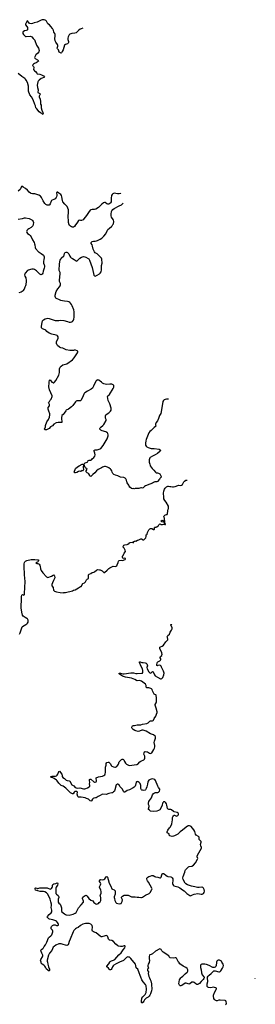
# Model space of a CAD drawing. Header units: inches. Extents: x 1649826 to 1814874, y 507393 to 641959.
# Tile 107 of 131: x 1782678 to 1790331, y 548629 to 580676. Entities that reach past the tile are written whole.
import ezdxf

# ---------------------------------------------------------------- set-up
doc = ezdxf.new("R2010")
doc.units = ezdxf.units.IN
doc.header["$MEASUREMENT"] = 0
for name, color, linetype in [('B7584', 7, 'Continuous'), ('B7585', 7, 'Continuous'), ('B7586', 7, 'Continuous'), ('B7587', 7, 'Continuous'), ('B7588', 7, 'Continuous'), ('B7594', 7, 'Continuous')]:
    doc.layers.add(name, color=color, linetype=linetype)

msp = doc.modelspace()

# ---------------------------------------------------------------- linework, layer by layer
at = {"layer": 'B7584', "color": 6, "elevation": 600}
for points in [[(1783576, 550000), (1783590, 549930), (1783613, 549853), (1783645, 549770), (1783643, 549737), (1783631, 549709), (1783553, 549770), (1783521, 549841), (1783495, 549875), (1783464, 549904), (1783410, 549939), (1783380, 549970), (1783371, 550000)], [(1785923, 550000), (1785810, 549947), (1785738, 549902), (1785717, 549883), (1785693, 549850), (1785669, 549790), (1785650, 549758), (1785630, 549747), (1785610, 549746), (1785590, 549761), (1785560, 549800), (1785504, 549850), (1785504, 549870), (1785576, 549944), (1785611, 550000)], [(1786888, 550000), (1786886, 549994), (1786852, 549930), (1786843, 549897), (1786842, 549870), (1786861, 549810), (1786829, 549771), (1786825, 549750), (1786830, 549730), (1786858, 549690), (1786856, 549630), (1786876, 549536), (1786895, 549490), (1786911, 549431), (1786936, 549390), (1786958, 549290), (1786962, 549230), (1786974, 549170), (1786971, 549131), (1786957, 549070), (1786928, 548972), (1786909, 548930), (1786884, 548890), (1786850, 548858), (1786790, 548832), (1786764, 548810), (1786730, 548772), (1786711, 548730), (1786690, 548702), (1786650, 548667), (1786639, 548690), (1786634, 548730), (1786649, 548830), (1786674, 548870), (1786749, 548951), (1786772, 548988), (1786782, 549018), (1786798, 549118), (1786783, 549230), (1786769, 549270), (1786690, 549360), (1786649, 549429), (1786618, 549510), (1786588, 549570), (1786563, 549650), (1786512, 549772), (1786467, 549807), (1786460, 549820), (1786454, 549890), (1786439, 549930), (1786399, 549990), (1786391, 550000)], [(1789073, 550000), (1789069, 549990), (1789059, 549890), (1789050, 549859), (1789030, 549835), (1788998, 549822), (1788970, 549822), (1788950, 549830), (1788830, 549897), (1788750, 549926), (1788690, 549931), (1788590, 549931), (1788570, 549922), (1788557, 549903), (1788548, 549850), (1788550, 549830), (1788575, 549750), (1788589, 549649), (1788611, 549591), (1788663, 549523), (1788668, 549510), (1788666, 549490), (1788660, 549470), (1788639, 549441), (1788570, 549368), (1788523, 549310), (1788490, 549282), (1788450, 549275), (1788430, 549278), (1788404, 549290), (1788350, 549338), (1788319, 549350), (1788290, 549351), (1788270, 549345), (1788210, 549300), (1788172, 549288), (1788150, 549290), (1788090, 549316), (1788070, 549319), (1788050, 549313), (1787950, 549240), (1787910, 549226), (1787890, 549227), (1787865, 549250), (1787846, 549290), (1787874, 549430), (1787911, 549490), (1787930, 549509), (1787979, 549541), (1788056, 549624), (1788115, 549670), (1788132, 549690), (1788141, 549710), (1788141, 549750), (1788119, 549790), (1788080, 549830), (1787986, 549866), (1787885, 549945), (1787843, 550000)], [(1789368, 548610), (1789385, 548635), (1789392, 548670), (1789387, 548707), (1789370, 548740), (1789351, 548751), (1789190, 548764), (1789150, 548759), (1789090, 548741), (1789070, 548741), (1789050, 548748), (1789026, 548766), (1789005, 548790), (1788990, 548823), (1788974, 548890), (1788973, 548930), (1789008, 549010), (1789065, 549110), (1789071, 549130), (1789069, 549150), (1789049, 549169), (1789010, 549181), (1788970, 549182), (1788890, 549168), (1788810, 549179), (1788787, 549190), (1788772, 549210), (1788765, 549230), (1788768, 549290), (1788794, 549370), (1788781, 549490), (1788784, 549516), (1788799, 549541), (1788838, 549582), (1788900, 549630), (1788950, 549682), (1788990, 549713), (1789010, 549719), (1789030, 549717), (1789150, 549687), (1789170, 549685), (1789190, 549693), (1789210, 549713), (1789270, 549805), (1789292, 549850), (1789302, 549890), (1789288, 549930), (1789247, 550000)]]:
    msp.add_lwpolyline(points, dxfattribs=at)
at = {"layer": 'B7585', "color": 6, "elevation": 600}
for points in [[(1783371, 550000), (1783352, 550070), (1783359, 550090), (1783417, 550170), (1783431, 550211), (1783430, 550232), (1783393, 550290), (1783373, 550350), (1783367, 550390), (1783370, 550403), (1783383, 550417), (1783430, 550442), (1783450, 550464), (1783474, 550510), (1783513, 550567), (1783556, 550650), (1783613, 550790), (1783630, 550810), (1783690, 550854), (1783717, 550890), (1783749, 550990), (1783749, 551010), (1783739, 551039), (1783703, 551090), (1783697, 551110), (1783696, 551130), (1783710, 551164), (1783744, 551196), (1783790, 551218), (1783810, 551220), (1783830, 551214), (1783871, 551190), (1783890, 551187), (1783910, 551189), (1783933, 551207), (1783939, 551230), (1783930, 551258), (1783910, 551290), (1783874, 551330), (1783850, 551346), (1783750, 551381), (1783650, 551396), (1783624, 551410), (1783576, 551450), (1783571, 551470), (1783584, 551490), (1783633, 551550), (1783702, 551610), (1783718, 551642), (1783725, 551670), (1783724, 551690), (1783705, 551775), (1783712, 551850), (1783709, 551890), (1783684, 551964), (1783665, 552050), (1783592, 552212), (1783575, 552235), (1783550, 552259), (1783490, 552288), (1783450, 552296), (1783343, 552303), (1783190, 552347), (1783182, 552390), (1783183, 552410), (1783190, 552420), (1783230, 552410), (1783250, 552399), (1783270, 552397), (1783330, 552415), (1783550, 552422), (1783570, 552419), (1783670, 552379), (1783690, 552382), (1783710, 552401), (1783728, 552430), (1783738, 552462), (1783744, 552510), (1783754, 552530), (1783790, 552549), (1783856, 552564), (1783890, 552581), (1783910, 552581), (1783912, 552550), (1783902, 552510), (1783861, 552439), (1783851, 552410), (1783847, 552370), (1783848, 552250), (1783852, 552232), (1783868, 552210), (1783930, 552166), (1783950, 552130), (1783950, 552110), (1783931, 552050), (1783925, 552015), (1783926, 551974), (1783932, 551950), (1783946, 551926), (1783992, 551890), (1784006, 551870), (1784009, 551830), (1784035, 551770), (1784037, 551750), (1784031, 551690), (1784034, 551674), (1784050, 551643), (1784136, 551570), (1784170, 551548), (1784190, 551542), (1784290, 551533), (1784410, 551561), (1784483, 551597), (1784510, 551616), (1784538, 551662), (1784587, 551770), (1784677, 551863), (1784746, 551950), (1784749, 551990), (1784717, 552070), (1784718, 552090), (1784730, 552112), (1784783, 552157), (1784810, 552174), (1784830, 552177), (1784850, 552170), (1784869, 552149), (1784924, 552070), (1784990, 552019), (1785050, 551995), (1785085, 551945), (1785150, 551896), (1785170, 551890), (1785210, 551897), (1785233, 551907), (1785258, 551942), (1785291, 551969), (1785309, 552011), (1785316, 552056), (1785315, 552090), (1785298, 552150), (1785297, 552170), (1785323, 552250), (1785323, 552290), (1785310, 552350), (1785275, 552430), (1785271, 552450), (1785277, 552470), (1785308, 552512), (1785313, 552550), (1785302, 552582), (1785275, 552630), (1785275, 552650), (1785290, 552676), (1785310, 552686), (1785370, 552681), (1785411, 552689), (1785445, 552715), (1785490, 552773), (1785510, 552791), (1785530, 552771), (1785549, 552690), (1785589, 552570), (1785637, 552470), (1785669, 552390), (1785690, 552377), (1785750, 552356), (1785770, 552334), (1785778, 552318), (1785784, 552290), (1785784, 552250), (1785777, 552210), (1785752, 552130), (1785749, 552110), (1785754, 552070), (1785772, 552010), (1785802, 551942), (1785821, 551921), (1785866, 551906), (1785910, 551903), (1785950, 551907), (1785970, 551914), (1785990, 551930), (1786005, 551975), (1786013, 552030), (1786010, 552050), (1785989, 552090), (1785986, 552114), (1785992, 552130), (1786013, 552150), (1786070, 552180), (1786110, 552186), (1786170, 552186), (1786199, 552179), (1786264, 552144), (1786310, 552127), (1786350, 552124), (1786430, 552128), (1786490, 552112), (1786550, 552118), (1786610, 552101), (1786630, 552100), (1786670, 552115), (1786761, 552179), (1786885, 552230), (1786915, 552265), (1786974, 552370), (1786978, 552390), (1786974, 552410), (1786911, 552510), (1786865, 552605), (1786827, 552650), (1786817, 552670), (1786808, 552712), (1786809, 552730), (1786819, 552750), (1786839, 552770), (1786870, 552788), (1786918, 552802), (1786970, 552824), (1786990, 552826), (1787019, 552819), (1787066, 552786), (1787090, 552777), (1787170, 552771), (1787230, 552749), (1787250, 552749), (1787276, 552770), (1787294, 552846), (1787304, 552870), (1787330, 552887), (1787350, 552889), (1787370, 552880), (1787423, 552830), (1787464, 552804), (1787490, 552794), (1787590, 552775), (1787610, 552766), (1787630, 552750), (1787652, 552710), (1787654, 552670), (1787646, 552566), (1787650, 552530), (1787670, 552500), (1787689, 552489), (1787810, 552451), (1787876, 552416), (1787966, 552350), (1788019, 552319), (1788110, 552233), (1788170, 552188), (1788210, 552166), (1788230, 552162), (1788250, 552166), (1788297, 552190), (1788350, 552210), (1788468, 552230), (1788570, 552217), (1788610, 552217), (1788645, 552235), (1788671, 552270), (1788681, 552310), (1788672, 552370), (1788650, 552411), (1788630, 552429), (1788610, 552437), (1788590, 552438), (1788510, 552428), (1788450, 552431), (1788370, 552454), (1788255, 552475), (1788130, 552522), (1788075, 552555), (1788056, 552576), (1787992, 552692), (1787980, 552730), (1787978, 552750), (1787985, 552790), (1788042, 552930), (1788054, 552986), (1788067, 553010), (1788110, 553050), (1788157, 553103), (1788186, 553114), (1788270, 553129), (1788320, 553160), (1788384, 553236), (1788457, 553350), (1788460, 553370), (1788445, 553430), (1788445, 553455), (1788453, 553487), (1788583, 553710), (1788588, 553730), (1788563, 553790), (1788553, 553830), (1788570, 553910), (1788568, 553928), (1788554, 553950), (1788526, 553970), (1788508, 553990), (1788503, 554010), (1788504, 554070), (1788487, 554090), (1788410, 554131), (1788386, 554170), (1788370, 554250), (1788335, 554310), (1788251, 554411), (1788227, 554427), (1788190, 554438), (1788150, 554434), (1788130, 554425), (1788030, 554350), (1787970, 554294), (1787890, 554245), (1787810, 554171), (1787710, 554114), (1787670, 554097), (1787630, 554092), (1787550, 554110), (1787538, 554130), (1787532, 554172), (1787512, 554192), (1787472, 554212), (1787465, 554230), (1787466, 554246), (1787486, 554294), (1787548, 554372), (1787572, 554408), (1787615, 554505), (1787632, 554570), (1787642, 554630), (1787644, 554710), (1787650, 554736), (1787670, 554767), (1787690, 554780), (1787710, 554781), (1787770, 554757), (1787790, 554758), (1787810, 554770), (1787825, 554790), (1787833, 554810), (1787833, 554830), (1787824, 554850), (1787794, 554870), (1787691, 554891), (1787670, 554899), (1787610, 554955), (1787590, 554965), (1787524, 554964), (1787497, 554977), (1787483, 555003), (1787460, 555110), (1787447, 555150), (1787430, 555181), (1787410, 555202), (1787390, 555214), (1787362, 555218), (1787350, 555215), (1787338, 555202), (1787322, 555170), (1787307, 555110), (1787278, 555030), (1787230, 554963), (1787190, 554935), (1787130, 554919), (1787010, 554900), (1786930, 554919), (1786890, 554944), (1786864, 554970), (1786858, 554990), (1786888, 555070), (1786885, 555090), (1786863, 555130), (1786861, 555170), (1786875, 555230), (1786890, 555264), (1786963, 555350), (1786997, 555443), (1787030, 555490), (1787060, 555510), (1787090, 555521), (1787130, 555527), (1787170, 555527), (1787190, 555535), (1787219, 555570), (1787234, 555610), (1787230, 555635), (1787190, 555690), (1787170, 555729), (1787092, 555912), (1787065, 555945), (1787030, 555961), (1786976, 555964), (1786911, 555949), (1786870, 555927), (1786846, 555890), (1786841, 555870), (1786835, 555790), (1786804, 555710), (1786790, 555649), (1786764, 555610), (1786750, 555600), (1786710, 555592), (1786670, 555594), (1786650, 555600), (1786630, 555614), (1786616, 555650), (1786612, 555750), (1786592, 555812), (1786563, 555850), (1786530, 555871), (1786510, 555876), (1786485, 555875), (1786471, 555869), (1786463, 555857), (1786440, 555760), (1786426, 555730), (1786401, 555699), (1786365, 555675), (1786248, 555612), (1786170, 555585), (1786090, 555532), (1786070, 555538), (1786050, 555560), (1786017, 555630), (1785939, 555710), (1785899, 555779), (1785890, 555788), (1785870, 555796), (1785846, 555794), (1785830, 555788), (1785810, 555767), (1785770, 555607), (1785754, 555570), (1785730, 555545), (1785690, 555517), (1785670, 555508), (1785570, 555493), (1785490, 555459), (1785370, 555467), (1785290, 555424), (1785223, 555397), (1785166, 555354), (1785135, 555345), (1785090, 555339), (1785065, 555330), (1785040, 555310), (1785008, 555252), (1784990, 555236), (1784970, 555248), (1784910, 555310), (1784846, 555326), (1784807, 555347), (1784670, 555366), (1784606, 555366), (1784590, 555369), (1784577, 555377), (1784568, 555388), (1784543, 555470), (1784551, 555530), (1784530, 555555), (1784510, 555558), (1784467, 555553), (1784444, 555536), (1784410, 555484), (1784390, 555482), (1784330, 555515), (1784230, 555606), (1784203, 555643), (1784181, 555661), (1784130, 555693), (1784090, 555727), (1784030, 555750), (1783949, 555830), (1783898, 555898), (1783870, 555922), (1783796, 555976), (1783750, 556001), (1783708, 556010), (1783679, 556030), (1783728, 556050), (1783842, 556058), (1783874, 556066), (1783897, 556083), (1783921, 556119), (1783950, 556211), (1783970, 556216), (1784050, 556114), (1784058, 556090), (1784062, 556042), (1784076, 556016), (1784130, 555983), (1784164, 555944), (1784186, 555926), (1784215, 555915), (1784290, 555900), (1784305, 555890), (1784375, 555775), (1784437, 555737), (1784485, 555685), (1784510, 555675), (1784550, 555668), (1784630, 555673), (1784750, 555645), (1784790, 555644), (1784830, 555650), (1784882, 555670), (1784936, 555710), (1784954, 555730), (1784958, 555750), (1784949, 555810), (1784953, 555850), (1784941, 555910), (1784950, 555942), (1784965, 555955), (1784970, 555958), (1784990, 555954), (1785090, 555867), (1785110, 555856), (1785130, 555854), (1785160, 555870), (1785171, 555890), (1785170, 555924), (1785158, 555970), (1785160, 555990), (1785165, 555995), (1785234, 556030), (1785367, 556053), (1785410, 556075), (1785440, 556100), (1785457, 556130), (1785465, 556170), (1785462, 556350), (1785483, 556410), (1785488, 556470), (1785510, 556496), (1785550, 556510), (1785570, 556505), (1785617, 556470), (1785631, 556451), (1785646, 556406), (1785670, 556379), (1785730, 556355), (1785770, 556347), (1785790, 556349), (1785830, 556367), (1785869, 556411), (1785890, 556450), (1785910, 556517), (1785930, 556545), (1785990, 556594), (1786010, 556604), (1786030, 556606), (1786050, 556600), (1786061, 556590), (1786084, 556530), (1786119, 556479), (1786150, 556450), (1786214, 556414), (1786250, 556406), (1786470, 556430), (1786490, 556435), (1786515, 556450), (1786579, 556521), (1786610, 556544), (1786711, 556589), (1786733, 556607), (1786744, 556636), (1786746, 556670), (1786739, 556710), (1786716, 556770), (1786722, 556818), (1786732, 556848), (1786750, 556857), (1786810, 556850), (1786830, 556844), (1786890, 556808), (1786930, 556796), (1786950, 556800), (1786970, 556814), (1787037, 556923), (1787057, 556970), (1787068, 557010), (1787065, 557050), (1787047, 557150), (1787053, 557193), (1787087, 557290), (1787088, 557330), (1787075, 557355), (1787030, 557396), (1786930, 557437), (1786790, 557520), (1786690, 557553), (1786650, 557553), (1786570, 557520), (1786530, 557513), (1786449, 557529), (1786420, 557540), (1786366, 557570), (1786332, 557610), (1786323, 557630), (1786322, 557650), (1786343, 557690), (1786370, 557703), (1786410, 557707), (1786496, 557724), (1786610, 557723), (1786670, 557744), (1786810, 557772), (1786850, 557790), (1786890, 557834), (1786910, 557847), (1786930, 557853), (1786990, 557853), (1787010, 557863), (1787023, 557877), (1787050, 557930), (1787101, 558010), (1787118, 558070), (1787145, 558130), (1787144, 558150), (1787112, 558270), (1787074, 558370), (1787076, 558390), (1787110, 558443), (1787118, 558470), (1787124, 558590), (1787116, 558690), (1787100, 558700), (1787066, 558710), (1787046, 558726), (1787025, 558770), (1786990, 558828), (1786977, 558870), (1786958, 558898), (1786942, 558910), (1786910, 558923), (1786870, 558931), (1786813, 558933), (1786800, 558940), (1786791, 558951), (1786786, 558966), (1786782, 559010), (1786776, 559030), (1786765, 559045), (1786631, 559151), (1786570, 559165), (1786490, 559160), (1786470, 559169), (1786422, 559202), (1786310, 559240), (1786250, 559258), (1786110, 559274), (1786022, 559310), (1785986, 559330), (1785913, 559390), (1785909, 559410), (1785948, 559412), (1786027, 559387), (1786070, 559383), (1786290, 559421), (1786370, 559422), (1786450, 559397), (1786490, 559391), (1786630, 559402), (1786664, 559410), (1786677, 559423), (1786682, 559438), (1786678, 559498), (1786664, 559544), (1786621, 559621), (1786567, 559750), (1786568, 559772), (1786590, 559775), (1786650, 559753), (1786690, 559756), (1786750, 559748), (1786786, 559730), (1786806, 559710), (1786819, 559679), (1786825, 559650), (1786813, 559590), (1786815, 559550), (1786870, 559453), (1786910, 559414), (1786930, 559408), (1786950, 559413), (1786990, 559459), (1786996, 559456), (1787010, 559447), (1787055, 559350), (1787082, 559322), (1787150, 559275), (1787250, 559222), (1787270, 559221), (1787290, 559229), (1787332, 559270), (1787358, 559350), (1787367, 559410), (1787354, 559470), (1787287, 559607), (1787270, 559636), (1787250, 559656), (1787210, 559670), (1787162, 559658), (1787150, 559650), (1787136, 559656), (1787136, 559690), (1787144, 559730), (1787159, 559761), (1787170, 559774), (1787230, 559807), (1787253, 559830), (1787262, 559850), (1787261, 559870), (1787246, 559910), (1787243, 559930), (1787251, 559950), (1787293, 559987), (1787297, 560000)], [(1785611, 550000), (1785622, 550018), (1785658, 550042), (1785730, 550065), (1785768, 550092), (1785900, 550240), (1785970, 550308), (1786037, 550403), (1786095, 550470), (1786106, 550510), (1786100, 550520), (1786090, 550527), (1786070, 550527), (1786010, 550512), (1785950, 550510), (1785890, 550522), (1785870, 550531), (1785800, 550590), (1785730, 550670), (1785670, 550702), (1785610, 550712), (1785590, 550721), (1785568, 550748), (1785541, 550830), (1785530, 550847), (1785510, 550860), (1785490, 550864), (1785450, 550860), (1785350, 550829), (1785328, 550830), (1785290, 550847), (1785163, 550950), (1785071, 550991), (1785048, 551008), (1785035, 551030), (1785031, 551050), (1785042, 551142), (1785033, 551190), (1785010, 551218), (1784990, 551232), (1784930, 551257), (1784903, 551263), (1784810, 551257), (1784771, 551250), (1784730, 551236), (1784650, 551196), (1784575, 551130), (1784520, 551110), (1784489, 551090), (1784437, 551030), (1784415, 550990), (1784313, 550750), (1784286, 550670), (1784268, 550592), (1784250, 550565), (1784230, 550550), (1784210, 550546), (1784169, 550551), (1784095, 550570), (1784030, 550595), (1783981, 550599), (1783950, 550592), (1783850, 550550), (1783793, 550513), (1783769, 550491), (1783719, 550381), (1783641, 550290), (1783615, 550225), (1783570, 550070), (1783570, 550030), (1783576, 550000)], [(1787843, 550000), (1787842, 550002), (1787809, 550070), (1787770, 550126), (1787750, 550139), (1787730, 550140), (1787670, 550130), (1787565, 550145), (1787535, 550170), (1787521, 550210), (1787340, 550330), (1787298, 550370), (1787270, 550413), (1787250, 550428), (1787230, 550430), (1787090, 550358), (1786990, 550275), (1786950, 550255), (1786910, 550242), (1786890, 550228), (1786882, 550190), (1786889, 550110), (1786900, 550050), (1786888, 550000)], [(1786391, 550000), (1786290, 550122), (1786250, 550158), (1786228, 550168), (1786190, 550171), (1786150, 550155), (1786050, 550059), (1785923, 550000)], [(1789247, 550000), (1789229, 550030), (1789210, 550046), (1789170, 550062), (1789130, 550063), (1789102, 550050), (1789086, 550030), (1789073, 550000)]]:
    msp.add_lwpolyline(points, dxfattribs=at)
at = {"layer": 'B7586', "color": 6}
for points, elevation in [([(1787510, 568322), (1787450, 568322), (1787406, 568314), (1787370, 568298), (1787350, 568283), (1787330, 568250), (1787283, 567977), (1787258, 567862), (1787222, 567790), (1787188, 567690), (1787150, 567619), (1787116, 567570), (1787090, 567510), (1787090, 567490), (1787099, 567450), (1787097, 567443), (1787088, 567430), (1787041, 567399), (1786945, 567310), (1786908, 567270), (1786878, 567230), (1786830, 567125), (1786789, 567010), (1786778, 566970), (1786766, 566890), (1786770, 566832), (1786788, 566790), (1786809, 566769), (1786848, 566748), (1786950, 566718), (1787050, 566714), (1787212, 566692), (1787251, 566670), (1787251, 566650), (1787240, 566630), (1787150, 566551), (1787083, 566510), (1786990, 566471), (1786916, 566430), (1786903, 566410), (1786887, 566350), (1786887, 566270), (1786907, 566210), (1786911, 566170), (1786921, 566150), (1786983, 566070), (1787035, 566015), (1787087, 565950), (1787110, 565931), (1787130, 565923), (1787150, 565925), (1787190, 565919), (1787230, 565896), (1787275, 565810), (1787279, 565790), (1787266, 565770), (1787233, 565747), (1787218, 565722), (1787150, 565649), (1787130, 565639), (1787070, 565633), (1787030, 565609), (1786990, 565596), (1786905, 565555), (1786770, 565505), (1786730, 565481), (1786690, 565435), (1786670, 565429), (1786630, 565441), (1786610, 565439), (1786550, 565417), (1786507, 565413), (1786426, 565414), (1786409, 565409), (1786390, 565415), (1786350, 565409), (1786310, 565419), (1786260, 565460), (1786239, 565490), (1786225, 565525), (1786170, 565598), (1786155, 565630), (1786148, 565690), (1786128, 565730), (1786108, 565750), (1786085, 565765), (1786066, 565770), (1785950, 565787), (1785869, 565830), (1785790, 565849), (1785735, 565875), (1785704, 565904), (1785680, 565950), (1785670, 565990), (1785650, 566025), (1785630, 566046), (1785569, 566090), (1785530, 566109), (1785470, 566129), (1785430, 566129), (1785370, 566109), (1785330, 566092), (1785230, 566031), (1785175, 565990), (1785114, 565926), (1785051, 565870), (1785010, 565824), (1784990, 565809), (1784970, 565815), (1784956, 565836), (1784929, 565890), (1784910, 565909), (1784874, 565930), (1784841, 565961), (1784836, 565970), (1784842, 565990), (1784869, 566050), (1784858, 566070), (1784830, 566082), (1784802, 566102), (1784770, 566186), (1784760, 566200), (1784759, 566210), (1784800, 566250), (1784870, 566275), (1784891, 566289), (1784906, 566330), (1784930, 566342), (1784990, 566338), (1785010, 566346), (1785032, 566388), (1785090, 566431), (1785119, 566470), (1785131, 566510), (1785118, 566570), (1785093, 566630), (1785092, 566650), (1785099, 566661), (1785110, 566670), (1785130, 566675), (1785190, 566675), (1785230, 566683), (1785290, 566709), (1785310, 566724), (1785390, 566819), (1785451, 566929), (1785516, 567030), (1785533, 567070), (1785549, 567130), (1785549, 567169), (1785539, 567210), (1785525, 567230), (1785505, 567245), (1785478, 567258), (1785358, 567298), (1785318, 567318), (1785294, 567334), (1785279, 567350), (1785280, 567370), (1785290, 567390), (1785310, 567413), (1785381, 567470), (1785410, 567504), (1785484, 567630), (1785490, 567650), (1785487, 567667), (1785469, 567709), (1785464, 567750), (1785470, 567790), (1785480, 567810), (1785515, 567845), (1785570, 567878), (1785609, 567910), (1785626, 567930), (1785646, 567970), (1785653, 568010), (1785649, 568030), (1785607, 568170), (1785557, 568277), (1785545, 568350), (1785530, 568410), (1785540, 568430), (1785590, 568481), (1785715, 568670), (1785732, 568710), (1785738, 568750), (1785732, 568772), (1785710, 568793), (1785672, 568812), (1785650, 568815), (1785610, 568815), (1785510, 568804), (1785450, 568814), (1785408, 568828), (1785370, 568850), (1785330, 568877), (1785290, 568915), (1785258, 568938), (1785230, 568948), (1785210, 568950), (1785190, 568947), (1785180, 568940), (1785150, 568910), (1785077, 568743), (1785039, 568681), (1785001, 568650), (1784883, 568590), (1784792, 568530), (1784772, 568510), (1784760, 568490), (1784742, 568430), (1784673, 568287), (1784650, 568273), (1784630, 568267), (1784530, 568266), (1784510, 568259), (1784490, 568242), (1784401, 568119), (1784363, 568077), (1784258, 568002), (1784190, 567962), (1784179, 567950), (1784125, 567870), (1784090, 567829), (1784050, 567794), (1784042, 567778), (1784034, 567730), (1784037, 567677), (1784048, 567610), (1784048, 567590), (1784041, 567570), (1784030, 567563), (1784018, 567562), (1783950, 567570), (1783930, 567568), (1783866, 567550), (1783790, 567506), (1783739, 567461), (1783680, 567420), (1783630, 567372), (1783592, 567348), (1783550, 567330), (1783530, 567326), (1783489, 567330), (1783482, 567350), (1783511, 567429), (1783511, 567470), (1783555, 567585), (1783613, 567667), (1783642, 567738), (1783657, 567810), (1783653, 567850), (1783621, 567930), (1783602, 568002), (1783607, 568050), (1783643, 568110), (1783646, 568130), (1783644, 568150), (1783622, 568190), (1783618, 568210), (1783626, 568230), (1783644, 568250), (1783665, 568290), (1783704, 568330), (1783737, 568410), (1783734, 568430), (1783650, 568632), (1783624, 568730), (1783622, 568770), (1783630, 568810), (1783631, 568889), (1783645, 568930), (1783650, 568941), (1783670, 568951), (1783722, 568882), (1783750, 568862), (1783770, 568855), (1783790, 568858), (1783810, 568873), (1783850, 568931), (1783944, 569110), (1783967, 569190), (1783970, 569310), (1783991, 569370), (1784020, 569400), (1784083, 569437), (1784210, 569477), (1784390, 569610), (1784448, 569670), (1784517, 569770), (1784555, 569830), (1784569, 569870), (1784564, 569890), (1784550, 569901), (1784490, 569918), (1784450, 569918), (1784430, 569912), (1784350, 569904), (1784310, 569913), (1784190, 569930), (1784082, 569982), (1784010, 570000), (1784010, 570000)], 700), ([(1782670, 560679), (1782690, 560716), (1782742, 560878), (1782762, 560918), (1782770, 560927), (1782881, 560990), (1782905, 561010), (1782927, 561033), (1782950, 561066), (1782958, 561090), (1782956, 561136), (1782934, 561170), (1782910, 561190), (1782850, 561218), (1782790, 561263), (1782770, 561296), (1782750, 561392), (1782730, 561530), (1782731, 561849), (1782738, 561902), (1782750, 561946), (1782770, 561962), (1782790, 561951), (1782810, 561946), (1782824, 561956), (1782832, 561968), (1782837, 562003), (1782851, 562390), (1782833, 562610), (1782836, 562690), (1782827, 562807), (1782828, 562970), (1782838, 563010), (1782848, 563030), (1782870, 563050), (1782910, 563069), (1783049, 563110), (1783170, 563109), (1783270, 563100), (1783289, 563090), (1783289, 563070), (1783276, 563044), (1783258, 563022), (1783226, 563010), (1783205, 562990), (1783230, 562981), (1783270, 562976), (1783310, 562954), (1783327, 562927), (1783341, 562890), (1783358, 562798), (1783377, 562750), (1783430, 562676), (1783550, 562538), (1783570, 562526), (1783590, 562523), (1783710, 562563), (1783770, 562598), (1783790, 562602), (1783797, 562597), (1783811, 562571), (1783819, 562510), (1783779, 562421), (1783742, 562350), (1783722, 562290), (1783720, 562270), (1783724, 562250), (1783762, 562190), (1783771, 562111), (1783810, 562078), (1783870, 562056), (1783987, 562027), (1784090, 562026), (1784110, 562031), (1784169, 562031), (1784389, 562091), (1784430, 562111), (1784476, 562124), (1784590, 562183), (1784650, 562231), (1784670, 562232), (1784730, 562321), (1784779, 562350), (1784810, 562379), (1784853, 562447), (1784870, 562465), (1784910, 562491), (1784918, 562530), (1784913, 562610), (1784930, 562630), (1784990, 562654), (1785030, 562678), (1785090, 562694), (1785113, 562707), (1785170, 562760), (1785190, 562772), (1785210, 562776), (1785270, 562772), (1785290, 562765), (1785352, 562732), (1785410, 562685), (1785430, 562678), (1785523, 562757), (1785570, 562811), (1785610, 562831), (1785650, 562861), (1785690, 562881), (1785710, 562886), (1785790, 562875), (1785815, 562890), (1785830, 562905), (1785846, 562934), (1785876, 563004), (1785890, 563051), (1785907, 563073), (1785970, 563084), (1786030, 563079), (1786070, 563091), (1786106, 563110), (1786118, 563130), (1786110, 563138), (1786070, 563148), (1786050, 563142), (1786030, 563148), (1786016, 563176), (1786015, 563190), (1786022, 563210), (1786043, 563237), (1786070, 563312), (1786118, 563370), (1786107, 563410), (1786072, 563472), (1786044, 563510), (1786036, 563530), (1786045, 563555), (1786065, 563570), (1786090, 563582), (1786170, 563592), (1786190, 563603), (1786230, 563643), (1786250, 563656), (1786270, 563663), (1786327, 563667), (1786345, 563665), (1786370, 563654), (1786378, 563662), (1786388, 563690), (1786415, 563705), (1786430, 563711), (1786450, 563706), (1786510, 563737), (1786550, 563747), (1786610, 563779), (1786636, 563776), (1786690, 563747), (1786710, 563751), (1786759, 563790), (1786773, 563810), (1786783, 563850), (1786786, 563910), (1786814, 563930), (1786829, 563990), (1786878, 564070), (1786910, 564108), (1786930, 564118), (1786970, 564119), (1787030, 564085), (1787050, 564086), (1787054, 564090), (1787053, 564110), (1787044, 564130), (1787055, 564150), (1787070, 564157), (1787090, 564154), (1787110, 564157), (1787130, 564167), (1787182, 564210), (1787195, 564230), (1787230, 564265), (1787250, 564259), (1787266, 564246), (1787290, 564240), (1787317, 564243), (1787350, 564258), (1787370, 564254), (1787390, 564241), (1787410, 564246), (1787410, 564266), (1787398, 564278), (1787386, 564310), (1787394, 564326), (1787393, 564350), (1787383, 564383), (1787377, 564450), (1787361, 564490), (1787373, 564530), (1787390, 564551), (1787410, 564564), (1787450, 564568), (1787470, 564575), (1787480, 564590), (1787485, 564695), (1787497, 564743), (1787511, 564771), (1787517, 564810), (1787510, 564838), (1787435, 564970), (1787389, 565029), (1787365, 565085), (1787356, 565130), (1787351, 565269), (1787361, 565330), (1787380, 565390), (1787407, 565433), (1787447, 565473), (1787490, 565494), (1787510, 565494), (1787550, 565484), (1787590, 565484), (1787647, 565467), (1787670, 565466), (1787730, 565483), (1787810, 565515), (1787850, 565525), (1787910, 565520), (1787930, 565524), (1787967, 565550), (1788009, 565631), (1788030, 565654), (1788070, 565686), (1788092, 565692), (1788110, 565687), (1788115, 565684)], 700), ([(1787297, 560000), (1787301, 560010), (1787292, 560070), (1787230, 560210), (1787226, 560230), (1787235, 560250), (1787250, 560263), (1787310, 560288), (1787345, 560315), (1787428, 560430), (1787488, 560490), (1787495, 560510), (1787476, 560570), (1787474, 560590), (1787478, 560610), (1787491, 560630), (1787548, 560672), (1787570, 560745), (1787583, 560770), (1787612, 560808), (1787626, 560850), (1787627, 560890), (1787590, 560970), (1787590, 560990), (1787610, 560989), (1787620, 560984)], 600)]:
    msp.add_lwpolyline(points, dxfattribs=dict(at, elevation=elevation))
at = {"layer": 'B7586', "color": 6, "elevation": 700}
for points in [[(1784730, 565997), (1784710, 566001), (1784702, 565998), (1784667, 565973), (1784650, 565970), (1784610, 565980), (1784590, 565974), (1784530, 565940), (1784490, 565925), (1784466, 565926), (1784452, 565950), (1784495, 566065), (1784557, 566123), (1784610, 566151), (1784704, 566210), (1784722, 566210), (1784740, 566200), (1784746, 566190), (1784741, 566110), (1784747, 566030), (1784738, 566002)], [(1787350, 564318), (1787298, 564330), (1787280, 564340), (1787269, 564350), (1787275, 564370), (1787310, 564384), (1787345, 564370), (1787358, 564350), (1787362, 564330)]]:
    msp.add_lwpolyline(points, close=True, dxfattribs=at)
at = {"layer": 'B7587', "color": 6}
for points, elevation in [([(1783172, 580000), (1783224, 579850), (1783284, 579750), (1783313, 579670), (1783313, 579650), (1783304, 579630), (1783268, 579590), (1783198, 579530), (1783165, 579470), (1783159, 579450), (1783164, 579424), (1783181, 579410), (1783255, 579370), (1783281, 579350), (1783283, 579330), (1783271, 579310), (1783247, 579290), (1783210, 579268), (1783161, 579250), (1783124, 579230), (1783103, 579210), (1783091, 579190), (1783127, 579150), (1783136, 579130), (1783136, 579110), (1783125, 579070), (1783129, 579050), (1783158, 579010), (1783190, 578985), (1783230, 578932), (1783250, 578916), (1783269, 578909), (1783330, 578902), (1783385, 578885), (1783455, 578850), (1783488, 578810), (1783463, 578790), (1783410, 578776), (1783370, 578760), (1783308, 578712), (1783281, 578679), (1783265, 578650), (1783248, 578550), (1783255, 578470), (1783279, 578390), (1783269, 578310), (1783283, 578290), (1783333, 578270), (1783342, 578250), (1783313, 578190), (1783314, 578170), (1783343, 578090), (1783352, 578010), (1783351, 577930), (1783374, 577890), (1783379, 577870), (1783380, 577810), (1783398, 577730), (1783433, 577650), (1783439, 577610), (1783430, 577589), (1783423, 577603), (1783400, 577620), (1783350, 577646), (1783310, 577679), (1783232, 577770), (1783207, 577810), (1783192, 577872), (1783170, 577918), (1783117, 578070), (1783061, 578170), (1783007, 578230), (1782964, 578344), (1782960, 578370), (1782968, 578452), (1782968, 578510), (1782930, 578630), (1782890, 578710), (1782870, 578739), (1782844, 578764), (1782746, 578826), (1782630, 578928)], 600), ([(1784251, 580000), (1784260, 579970), (1784258, 579930), (1784251, 579909), (1784230, 579890), (1784161, 579870), (1784135, 579845), (1784107, 579770), (1784090, 579690), (1784055, 579645), (1784040, 579600), (1784030, 579587), (1783985, 579605), (1783963, 579623), (1783938, 579690), (1783908, 579730), (1783899, 579750), (1783918, 579810), (1783917, 579837), (1783904, 579870), (1783850, 579944), (1783827, 579990), (1783825, 580000)], 600), ([(1785968, 575030), (1785950, 575020), (1785911, 575009), (1785850, 575005), (1785750, 575025), (1785730, 575023), (1785701, 575010), (1785678, 574990), (1785659, 574950), (1785645, 574870), (1785644, 574750), (1785630, 574716), (1785610, 574691), (1785570, 574671), (1785544, 574670), (1785510, 574683), (1785450, 574727), (1785430, 574727), (1785399, 574710), (1785350, 574670), (1785239, 574561), (1785155, 574505), (1785110, 574496), (1785030, 574497), (1784990, 574485), (1784970, 574471), (1784910, 574402), (1784852, 574308), (1784766, 574190), (1784735, 574165), (1784690, 574140), (1784655, 574135), (1784610, 574147), (1784590, 574137), (1784555, 574090), (1784533, 574050), (1784490, 573999), (1784456, 573944), (1784430, 573921), (1784410, 573918), (1784390, 573921), (1784357, 573937), (1784300, 573980), (1784284, 574004), (1784266, 574070), (1784258, 574150), (1784255, 574235), (1784266, 574446), (1784260, 574490), (1784216, 574596), (1784140, 574670), (1784084, 574750), (1784070, 574790), (1784050, 574909), (1784035, 574950), (1784010, 574981), (1783950, 575029), (1783910, 575057), (1783890, 575061), (1783871, 575050), (1783871, 575030), (1783881, 574990), (1783884, 574950), (1783876, 574910), (1783866, 574890), (1783834, 574850), (1783810, 574829), (1783790, 574818), (1783730, 574801), (1783710, 574790), (1783695, 574765), (1783670, 574683), (1783651, 574649), (1783630, 574639), (1783590, 574638), (1783570, 574642), (1783530, 574661), (1783496, 574690), (1783437, 574777), (1783388, 574888), (1783365, 574925), (1783354, 574934), (1783302, 574962), (1783229, 574989), (1783170, 575003), (1783090, 575008), (1783050, 575018), (1783028, 575030), (1782985, 575065), (1782930, 575132), (1782870, 575185), (1782790, 575221), (1782750, 575254), (1782731, 575249), (1782711, 575191), (1782691, 575150), (1782626, 575090)], 700), ([(1784010, 570000), (1783970, 570020), (1783908, 570068), (1783880, 570110), (1783873, 570130), (1783871, 570151), (1783877, 570190), (1783931, 570310), (1783930, 570350), (1783910, 570382), (1783890, 570397), (1783858, 570410), (1783719, 570439), (1783634, 570474), (1783563, 570523), (1783530, 570567), (1783510, 570582), (1783417, 570617), (1783395, 570635), (1783389, 570649), (1783387, 570690), (1783395, 570765), (1783418, 570870), (1783430, 570890), (1783452, 570910), (1783510, 570939), (1783550, 570952), (1783590, 570957), (1783632, 570952), (1783829, 570889), (1783863, 570883), (1783950, 570881), (1784010, 570892), (1784110, 570887), (1784230, 570857), (1784290, 570836), (1784328, 570832), (1784370, 570841), (1784390, 570855), (1784422, 570898), (1784436, 570930), (1784448, 570992), (1784450, 571070), (1784445, 571165), (1784433, 571230), (1784384, 571364), (1784358, 571410), (1784328, 571448), (1784307, 571470), (1784270, 571493), (1784230, 571502), (1784130, 571510), (1784070, 571521), (1784019, 571539), (1783950, 571573), (1783890, 571592), (1783850, 571616), (1783836, 571636), (1783825, 571665), (1783825, 571710), (1783864, 571830), (1783919, 571921), (1783970, 571977), (1783994, 572010), (1784007, 572050), (1784001, 572090), (1783974, 572150), (1783966, 572190), (1783996, 572410), (1783989, 572450), (1783965, 572510), (1783964, 572530), (1783972, 572712), (1783984, 572810), (1783994, 572850), (1784010, 572885), (1784028, 572910), (1784111, 572990), (1784120, 573010), (1784130, 573070), (1784144, 573090), (1784159, 573101), (1784190, 573110), (1784210, 573112), (1784230, 573102), (1784250, 573080), (1784270, 573050), (1784302, 572982), (1784327, 572947), (1784347, 572927), (1784390, 572899), (1784452, 572872), (1784510, 572822), (1784530, 572818), (1784550, 572828), (1784630, 572910), (1784690, 572948), (1784750, 572966), (1784790, 572958), (1784830, 572944), (1784905, 572905), (1784919, 572890), (1784944, 572850), (1785027, 572610), (1785074, 572410), (1785090, 572365), (1785110, 572336), (1785130, 572331), (1785150, 572337), (1785190, 572366), (1785270, 572408), (1785292, 572428), (1785324, 572470), (1785338, 572530), (1785330, 572634), (1785335, 572670), (1785360, 572750), (1785350, 572882), (1785335, 572910), (1785258, 572990), (1785190, 573050), (1785130, 573092), (1785104, 573124), (1785064, 573204), (1785045, 573305), (1785030, 573345), (1785001, 573390), (1784997, 573410), (1785000, 573420), (1785010, 573438), (1785030, 573455), (1785070, 573466), (1785128, 573468), (1785170, 573477), (1785210, 573492), (1785287, 573530), (1785350, 573569), (1785410, 573632), (1785473, 573710), (1785515, 573805), (1785538, 573842), (1785590, 573890), (1785658, 573942), (1785684, 573970), (1785706, 574010), (1785726, 574034), (1785733, 574110), (1785726, 574146), (1785715, 574170), (1785664, 574250), (1785650, 574290), (1785646, 574350), (1785660, 574430), (1785669, 574450), (1785702, 574498), (1785745, 574535), (1785910, 574619), (1785989, 574650), (1786044, 574699)], 700), ([(1782626, 574186), (1782770, 574209), (1782830, 574227), (1782870, 574231), (1782990, 574207), (1783010, 574199), (1783077, 574157), (1783098, 574138), (1783115, 574110), (1783126, 574070), (1783119, 574010), (1783104, 573970), (1783090, 573950), (1783050, 573914), (1782970, 573870), (1782944, 573850), (1782912, 573810), (1782904, 573790), (1782900, 573770), (1782905, 573750), (1782935, 573715), (1782990, 573680), (1783016, 573656), (1783050, 573612), (1783090, 573506), (1783143, 573424), (1783163, 573383), (1783173, 573350), (1783178, 573258), (1783189, 573230), (1783290, 573118), (1783310, 573104), (1783379, 573070), (1783450, 573014), (1783464, 572990), (1783473, 572953), (1783473, 572930), (1783464, 572870), (1783449, 572810), (1783447, 572770), (1783451, 572750), (1783476, 572696), (1783481, 572670), (1783478, 572630), (1783468, 572590), (1783436, 572490), (1783433, 572430), (1783410, 572389), (1783390, 572377), (1783370, 572373), (1783350, 572381), (1783330, 572395), (1783221, 572501), (1783162, 572542), (1783130, 572553), (1783070, 572554), (1782952, 572528), (1782928, 572510), (1782857, 572430), (1782842, 572398), (1782837, 572370), (1782846, 572330), (1782872, 572270), (1782889, 572191), (1782890, 572170), (1782880, 572050), (1782870, 572015), (1782847, 571973), (1782822, 571910), (1782784, 571856), (1782753, 571827), (1782728, 571812), (1782650, 571788)], 700)]:
    msp.add_lwpolyline(points, dxfattribs=dict(at, elevation=elevation))
at = {"layer": 'B7588', "color": 6, "elevation": 600}
for points in [[(1783825, 580000), (1783818, 580050), (1783826, 580150), (1783825, 580205), (1783817, 580230), (1783788, 580270), (1783778, 580330), (1783770, 580349), (1783740, 580390), (1783686, 580450), (1783650, 580509), (1783590, 580544), (1783548, 580630), (1783531, 580650), (1783510, 580663), (1783470, 580676), (1783410, 580673), (1783370, 580659), (1783250, 580598), (1783150, 580578), (1783090, 580552), (1783050, 580545), (1783010, 580553), (1782990, 580565), (1782930, 580634), (1782910, 580624), (1782904, 580616), (1782873, 580550), (1782868, 580528), (1782871, 580510), (1782912, 580452), (1782930, 580418), (1782936, 580384), (1782934, 580350), (1782923, 580337), (1782890, 580319), (1782830, 580309), (1782790, 580279), (1782782, 580270), (1782777, 580250), (1782781, 580221), (1782796, 580196), (1782819, 580170), (1782870, 580128), (1782890, 580125), (1783030, 580137), (1783052, 580132), (1783070, 580119), (1783110, 580066), (1783150, 580035), (1783170, 580006), (1783172, 580000)], [(1784731, 580401), (1784670, 580383), (1784645, 580370), (1784602, 580338), (1784550, 580281), (1784510, 580250), (1784470, 580239), (1784375, 580225), (1784310, 580203), (1784290, 580185), (1784250, 580113), (1784237, 580070), (1784242, 580030), (1784251, 580000)]]:
    msp.add_lwpolyline(points, dxfattribs=at)
at = {"layer": 'B7594', "color": 6, "elevation": 500}
msp.add_lwpolyline([(1790331, 549454), (1790330, 549470), (1790331, 549473)], dxfattribs=at)

doc.saveas('drawing.dxf')
